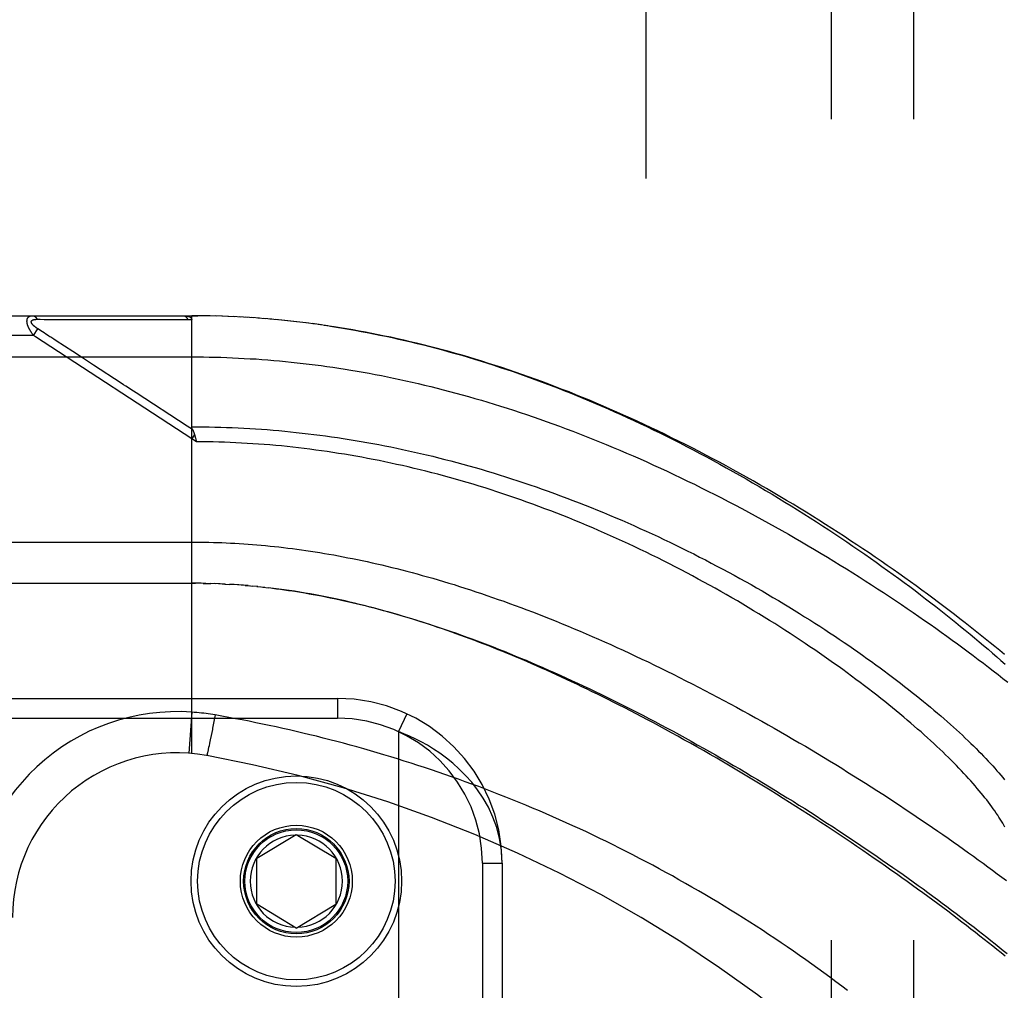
# Model space of a CAD drawing. Header units: inches. Extents: x 0 to 227, y 0 to 147.
# Tile 45 of 256: x 40.27 to 41.77, y 41.36 to 42.84. Entities that reach past the tile are written whole.
import ezdxf

# ---------------------------------------------------------------- set-up
doc = ezdxf.new("R2010")
doc.units = ezdxf.units.IN
doc.header["$LTSCALE"] = 12.466667
doc.header["$MEASUREMENT"] = 0
doc.linetypes.add('HIDDEN', pattern=[0.2, 0.1, -0.1])
for name, color, linetype in [('DEFAULT_2', 8, 'HIDDEN'), ('LEFTHAND_DOOR_ASSEMBLY', 7, 'CONTINUOUS'), ('SUBPANEL', 7, 'CONTINUOUS')]:
    doc.layers.add(name, color=color, linetype=linetype)

msp = doc.modelspace()

# ---------------------------------------------------------------- linework, layer by layer
at = {"layer": 'DEFAULT_2', "color": 8, "linetype": 'HIDDEN'}
msp.add_line((41.2259, 37.6073), (41.2259, 106.7113), dxfattribs=at)
at = {"layer": 'LEFTHAND_DOOR_ASSEMBLY', "color": 8, "linetype": 'HIDDEN'}
for p, q in [((39.6624, 42.3855), (40.5362, 42.3855)), ((40.3013, 42.3801), (40.306, 42.3801)), ((40.306, 42.3801), (40.3119, 42.38)), ((40.3119, 42.38), (40.3438, 42.38)), ((40.3438, 42.38), (40.349, 42.38)), ((40.349, 42.38), (40.3826, 42.3799)), ((40.3826, 42.3799), (40.3878, 42.3799)), ((40.3878, 42.3799), (40.3932, 42.3799)), ((40.5454, 42.3855), (40.5362, 42.3855)), ((40.5362, 42.3855), (40.5452, 42.3855)), ((40.5362, 41.7208), (40.5362, 42.3855)), ((40.5547, 42.3854), (40.5452, 42.3855)), ((40.5641, 42.3853), (40.5543, 42.3854)), ((40.5734, 42.385), (40.5634, 42.3853)), ((40.5827, 42.3848), (40.5725, 42.3851)), ((40.5921, 42.3844), (40.5816, 42.3848)), ((40.6014, 42.384), (40.5907, 42.3845)), ((40.6107, 42.3835), (40.5998, 42.3841)), ((40.6201, 42.383), (40.6089, 42.3836)), ((40.6295, 42.3824), (40.618, 42.3831)), ((40.6388, 42.3817), (40.6271, 42.3826)), ((40.6482, 42.381), (40.6363, 42.3819)), ((40.6576, 42.3802), (40.6454, 42.3812)), ((40.667, 42.3794), (40.6546, 42.3805)), ((40.6764, 42.3784), (40.6637, 42.3797)), ((40.2959, 42.3555), (40.3025, 42.3656)), ((40.3097, 42.3609), (40.3025, 42.3656)), ((40.6858, 42.3775), (40.6729, 42.3788)), ((40.6952, 42.3764), (40.6821, 42.3779)), ((40.7047, 42.3753), (40.6912, 42.3769)), ((40.7141, 42.3741), (40.7004, 42.3758)), ((40.7236, 42.3729), (40.7097, 42.3747)), ((40.7331, 42.3716), (40.7189, 42.3735)), ((40.7426, 42.3702), (40.7281, 42.3722)), ((40.2959, 42.3555), (39.6324, 42.3555)), ((40.299, 42.3535), (40.2959, 42.3555)), ((40.5362, 42.1988), (40.299, 42.3535)), ((40.3121, 42.3593), (40.3097, 42.3609)), ((40.3145, 42.3577), (40.3121, 42.3593)), ((40.3169, 42.3562), (40.3145, 42.3577)), ((40.3268, 42.3498), (40.3221, 42.3528)), ((40.3303, 42.3475), (40.3268, 42.3498)), ((40.3555, 42.3311), (40.3303, 42.3475)), ((39.6324, 42.323), (40.5362, 42.323)), ((40.3594, 42.3285), (40.3555, 42.3311)), ((40.429, 42.2831), (40.387, 42.3105)), ((40.5292, 42.2178), (40.4516, 42.2684)), ((40.5374, 42.2125), (40.5292, 42.2178)), ((40.5403, 42.2052), (40.5362, 42.1988)), ((40.5414, 42.201), (40.5417, 42.1998)), ((40.5431, 42.1942), (40.5362, 42.1988)), ((40.5417, 42.1998), (40.5421, 42.1986)), ((40.5421, 42.1986), (40.5423, 42.1974)), ((39.6624, 41.9793), (40.5419, 41.9793)), ((40.5433, 41.9793), (40.5362, 41.9793)), ((40.5504, 41.9792), (40.5419, 41.9793)), ((40.5576, 41.9791), (40.5477, 41.9792)), ((40.5534, 41.9791), (40.5592, 41.979)), ((40.5576, 41.9791), (40.565, 41.9789)), ((40.572, 41.9786), (40.5648, 41.9789)), ((40.5792, 41.9784), (40.5707, 41.9787)), ((40.5863, 41.978), (40.5765, 41.9785)), ((40.5823, 41.9782), (40.5881, 41.9779)), ((40.5863, 41.978), (40.5939, 41.9776)), ((40.6004, 41.9772), (40.5934, 41.9776)), ((40.6074, 41.9767), (40.5997, 41.9772)), ((40.6145, 41.9762), (40.6056, 41.9768)), ((40.6216, 41.9756), (40.6114, 41.9764)), ((40.6173, 41.9759), (40.6232, 41.9754)), ((40.6216, 41.9756), (40.6291, 41.9749)), ((40.6364, 41.9742), (40.6289, 41.9749)), ((40.635, 41.9743), (40.6409, 41.9737)), ((40.6364, 41.9742), (40.6469, 41.9731)), ((40.6442, 41.9734), (40.6529, 41.9724)), ((40.6601, 41.9715), (40.6521, 41.9725)), ((39.6312, 41.8043), (40.7574, 41.8043)), ((40.7574, 41.8043), (40.7574, 41.7743)), ((40.5362, 41.7835), (40.5317, 41.7212)), ((39.6012, 41.7743), (40.7574, 41.7743)), ((40.5696, 41.7691), (40.5678, 41.7593)), ((40.5715, 41.7792), (40.5696, 41.7691)), ((40.8625, 41.7811), (40.8499, 41.7539)), ((40.5674, 41.7572), (40.5656, 41.7481)), ((40.5678, 41.7593), (40.5674, 41.7572)), ((40.8499, 41.7539), (40.8499, 40.3147)), ((40.5643, 41.7416), (40.5633, 41.7365)), ((40.5656, 41.7481), (40.5643, 41.7416)), ((40.5601, 41.7221), (40.5599, 41.7213)), ((40.5603, 41.723), (40.5601, 41.7221)), ((40.5605, 41.724), (40.5603, 41.723)), ((40.5609, 41.7255), (40.5605, 41.724)), ((40.5613, 41.7272), (40.5609, 41.7255)), ((40.5618, 41.7298), (40.5613, 41.7272)), ((40.5624, 41.7326), (40.5618, 41.7298)), ((40.5633, 41.7365), (40.5624, 41.7326)), ((40.6349, 41.5618), (40.6949, 41.5979)), ((40.6949, 41.5979), (40.7549, 41.5618)), ((40.6349, 41.4918), (40.6349, 41.5618)), ((40.7549, 41.5618), (40.7549, 41.4918)), ((40.9774, 41.5543), (41.0074, 41.5543)), ((40.9774, 41.5543), (40.9774, 40.5143)), ((41.0074, 41.5543), (41.0074, 40.5143)), ((40.6949, 41.4557), (40.6349, 41.4918)), ((40.6949, 41.4557), (40.7549, 41.4918))]:
    msp.add_line(p, q, dxfattribs=at)
for points in [[(40.2959, 42.3555), (40.2954, 42.3562), (40.2949, 42.3568), (40.2945, 42.3574), (40.294, 42.3581), (40.2936, 42.3586), (40.2932, 42.3592), (40.2929, 42.3598), (40.2925, 42.3603), (40.2921, 42.3609), (40.2918, 42.3614), (40.2915, 42.3619), (40.2912, 42.3624), (40.2909, 42.3629), (40.2906, 42.3634), (40.2903, 42.3639), (40.2901, 42.3643), (40.2898, 42.3648), (40.2896, 42.3652), (40.2894, 42.3657), (40.2892, 42.3661), (40.289, 42.3665), (40.2888, 42.3669), (40.2886, 42.3673), (40.2884, 42.3677), (40.2882, 42.3681), (40.288, 42.3685), (40.2879, 42.3689), (40.2877, 42.3693), (40.2876, 42.3696), (40.2875, 42.37), (40.2873, 42.3704), (40.2872, 42.3707), (40.2871, 42.3711), (40.287, 42.3714), (40.2869, 42.3718), (40.2868, 42.3721), (40.2867, 42.3724), (40.2866, 42.3727), (40.2865, 42.3731), (40.2864, 42.3734), (40.2863, 42.3737), (40.2863, 42.374), (40.2862, 42.3743), (40.2862, 42.3746), (40.2861, 42.3749), (40.2861, 42.3752), (40.286, 42.3755), (40.286, 42.3758), (40.286, 42.3761), (40.286, 42.3763), (40.2859, 42.3766), (40.2859, 42.3769), (40.2859, 42.3772), (40.2859, 42.3774), (40.2859, 42.3777), (40.2859, 42.3779), (40.286, 42.3782), (40.286, 42.3784), (40.286, 42.3787), (40.286, 42.3789), (40.2861, 42.3792), (40.2861, 42.3794), (40.2862, 42.3796), (40.2862, 42.3799), (40.2863, 42.3801), (40.2863, 42.3803), (40.2864, 42.3805), (40.2865, 42.3807), (40.2866, 42.381), (40.2866, 42.3812), (40.2867, 42.3814), (40.2868, 42.3816), (40.2869, 42.3818), (40.2871, 42.382), (40.2872, 42.3821), (40.2873, 42.3823), (40.2874, 42.3825), (40.2876, 42.3827), (40.2877, 42.3829), (40.2878, 42.383), (40.288, 42.3832), (40.2882, 42.3834), (40.2883, 42.3835), (40.2885, 42.3837), (40.2887, 42.3838), (40.2889, 42.384), (40.2891, 42.3841), (40.2893, 42.3843), (40.2896, 42.3844), (40.2898, 42.3845), (40.2901, 42.3846), (40.2903, 42.3848), (40.2906, 42.3849), (40.2909, 42.385), (40.2912, 42.3851), (40.2915, 42.3852), (40.2919, 42.3852), (40.2922, 42.3853), (40.2926, 42.3854), (40.293, 42.3854), (40.2934, 42.3855), (40.2938, 42.3855), (40.2942, 42.3855), (40.2947, 42.3855)], [(40.3025, 42.3656), (40.302, 42.3659), (40.3015, 42.3662), (40.301, 42.3665), (40.3006, 42.3668), (40.3002, 42.3671), (40.2998, 42.3674), (40.2994, 42.3677), (40.2991, 42.368), (40.2987, 42.3682), (40.2984, 42.3685), (40.2981, 42.3687), (40.2977, 42.369), (40.2975, 42.3692), (40.2972, 42.3695), (40.2969, 42.3697), (40.2966, 42.3699), (40.2964, 42.3701), (40.2962, 42.3704), (40.2959, 42.3706), (40.2957, 42.3708), (40.2955, 42.371), (40.2953, 42.3712), (40.2951, 42.3714), (40.2949, 42.3716), (40.2948, 42.3718), (40.2946, 42.372), (40.2944, 42.3722), (40.2943, 42.3723), (40.2941, 42.3725), (40.294, 42.3727), (40.2939, 42.3729), (40.2937, 42.373), (40.2936, 42.3732), (40.2935, 42.3734), (40.2934, 42.3735), (40.2933, 42.3737), (40.2932, 42.3739), (40.2931, 42.374), (40.293, 42.3742), (40.293, 42.3743), (40.2929, 42.3745), (40.2928, 42.3746), (40.2928, 42.3748), (40.2927, 42.3749), (40.2927, 42.3751), (40.2926, 42.3752), (40.2926, 42.3754), (40.2925, 42.3755), (40.2925, 42.3756), (40.2925, 42.3758), (40.2925, 42.3759), (40.2925, 42.376), (40.2925, 42.3761), (40.2925, 42.3763), (40.2925, 42.3764), (40.2925, 42.3765), (40.2925, 42.3766), (40.2925, 42.3768), (40.2925, 42.3769), (40.2926, 42.377), (40.2926, 42.3771), (40.2927, 42.3772), (40.2927, 42.3773), (40.2928, 42.3774), (40.2928, 42.3775), (40.2929, 42.3776), (40.293, 42.3777), (40.293, 42.3778), (40.2931, 42.3779), (40.2932, 42.378), (40.2933, 42.3781), (40.2934, 42.3782), (40.2935, 42.3783), (40.2936, 42.3784), (40.2937, 42.3785), (40.2938, 42.3786), (40.294, 42.3787), (40.2941, 42.3788), (40.2943, 42.3788), (40.2944, 42.3789), (40.2946, 42.379), (40.2947, 42.3791), (40.2949, 42.3792), (40.2951, 42.3792), (40.2953, 42.3793), (40.2955, 42.3794), (40.2957, 42.3794), (40.2959, 42.3795), (40.2961, 42.3796), (40.2964, 42.3796), (40.2966, 42.3797), (40.2969, 42.3797), (40.2972, 42.3798), (40.2975, 42.3798), (40.2978, 42.3799), (40.2981, 42.3799), (40.2984, 42.38), (40.2988, 42.38), (40.2992, 42.38), (40.2995, 42.38), (40.3, 42.3801), (40.3004, 42.3801), (40.3008, 42.3801), (40.3013, 42.3801)], [(40.2947, 42.3855), (40.2949, 42.3855), (40.2951, 42.3855), (40.2954, 42.3855), (40.2956, 42.3855), (40.2958, 42.3854), (40.296, 42.3854), (40.2962, 42.3853), (40.2965, 42.3852), (40.2967, 42.3851), (40.2969, 42.385), (40.2971, 42.3849), (40.2973, 42.3848), (40.2975, 42.3847), (40.2977, 42.3846), (40.2979, 42.3844), (40.2981, 42.3843), (40.2983, 42.3841), (40.2985, 42.3839), (40.2987, 42.3838), (40.2989, 42.3836), (40.2991, 42.3834), (40.2993, 42.3832), (40.2995, 42.383), (40.2997, 42.3827), (40.2998, 42.3825), (40.3, 42.3823), (40.3002, 42.382), (40.3004, 42.3818), (40.3005, 42.3815), (40.3007, 42.3812), (40.3008, 42.381), (40.301, 42.3807), (40.3011, 42.3804), (40.3013, 42.3801)], [(40.3932, 42.3799), (40.3961, 42.3799), (40.3991, 42.3799), (40.4023, 42.3799), (40.4056, 42.3799), (40.4091, 42.3799), (40.4166, 42.3799)], [(40.4166, 42.3799), (40.4204, 42.3799), (40.4243, 42.3799), (40.4281, 42.3799), (40.432, 42.3799), (40.4358, 42.3799), (40.4396, 42.3799), (40.4433, 42.3799), (40.4472, 42.3799), (40.4511, 42.3799), (40.4551, 42.3799), (40.4593, 42.3799), (40.4876, 42.3799)], [(40.4876, 42.3799), (40.4929, 42.3799), (40.4984, 42.3799), (40.5042, 42.3799), (40.5103, 42.3799), (40.5166, 42.3799), (40.5232, 42.3799), (40.53, 42.3799)], [(40.5234, 42.3855), (40.524, 42.3855), (40.5246, 42.3855), (40.5251, 42.3855), (40.5257, 42.3855), (40.5262, 42.3854), (40.5267, 42.3854), (40.5272, 42.3853), (40.5276, 42.3853), (40.5281, 42.3852), (40.5285, 42.3852), (40.5289, 42.3851), (40.5293, 42.385), (40.5297, 42.3849), (40.5301, 42.3848), (40.5304, 42.3848), (40.5307, 42.3847), (40.5311, 42.3846), (40.5314, 42.3845), (40.5316, 42.3844), (40.5319, 42.3843), (40.5322, 42.3842), (40.5324, 42.3841), (40.5327, 42.384), (40.5329, 42.3839), (40.5331, 42.3838), (40.5333, 42.3836), (40.5335, 42.3835), (40.5337, 42.3834), (40.5339, 42.3833), (40.5341, 42.3832), (40.5342, 42.3831), (40.5344, 42.383), (40.5345, 42.3828), (40.5347, 42.3827), (40.5348, 42.3826), (40.5349, 42.3825), (40.5351, 42.3824), (40.5352, 42.3822), (40.5353, 42.3821), (40.5354, 42.382), (40.5355, 42.3819), (40.5356, 42.3817), (40.5356, 42.3816), (40.5357, 42.3815), (40.5358, 42.3813), (40.5358, 42.3812), (40.5359, 42.3811), (40.536, 42.3809), (40.536, 42.3808), (40.536, 42.3806), (40.5361, 42.3805), (40.5361, 42.3803), (40.5361, 42.3802), (40.5361, 42.38), (40.5362, 42.3799), (40.5362, 42.3797)], [(40.5234, 42.3855), (40.5236, 42.3855), (40.5238, 42.3855), (40.5241, 42.3855), (40.5243, 42.3855), (40.5245, 42.3854), (40.5247, 42.3854), (40.525, 42.3853), (40.5252, 42.3852), (40.5254, 42.3851), (40.5256, 42.385), (40.5258, 42.3849), (40.526, 42.3848), (40.5263, 42.3847), (40.5265, 42.3845), (40.5267, 42.3844), (40.5269, 42.3842), (40.5271, 42.3841), (40.5273, 42.3839), (40.5275, 42.3837), (40.5277, 42.3835), (40.5279, 42.3833), (40.5281, 42.3831), (40.5282, 42.3829), (40.5284, 42.3826), (40.5286, 42.3824), (40.5288, 42.3821), (40.529, 42.3819), (40.5291, 42.3816), (40.5293, 42.3814), (40.5294, 42.3811), (40.5296, 42.3808), (40.5298, 42.3805), (40.5299, 42.3802), (40.53, 42.3799)], [(40.53, 42.3799), (40.5311, 42.3799), (40.5321, 42.3799), (40.5331, 42.3799), (40.5341, 42.3798), (40.5351, 42.3798), (40.5362, 42.3797)], [(41.7699, 41.8711), (41.7628, 41.877), (41.7555, 41.883), (41.7482, 41.889), (41.7408, 41.895), (41.7332, 41.901), (41.7256, 41.9071), (41.7179, 41.9132), (41.7101, 41.9193), (41.7022, 41.9254), (41.6942, 41.9316), (41.6862, 41.9378), (41.678, 41.9439), (41.6698, 41.9501), (41.6615, 41.9564), (41.653, 41.9626), (41.6446, 41.9688), (41.636, 41.9751), (41.6273, 41.9813), (41.6186, 41.9876), (41.6097, 41.9939), (41.6008, 42.0001), (41.5919, 42.0064), (41.5828, 42.0127), (41.5737, 42.0189), (41.5645, 42.0252), (41.5552, 42.0314), (41.5458, 42.0377), (41.5364, 42.0439), (41.527, 42.0501), (41.5174, 42.0563), (41.5078, 42.0625), (41.4981, 42.0687), (41.4884, 42.0748), (41.4787, 42.0809), (41.4688, 42.087), (41.459, 42.0931), (41.449, 42.0991), (41.4391, 42.1051), (41.4291, 42.1111), (41.419, 42.117), (41.4089, 42.1229), (41.3988, 42.1288), (41.3886, 42.1346), (41.3784, 42.1403), (41.3682, 42.1461), (41.3579, 42.1517), (41.3476, 42.1574), (41.3373, 42.1629), (41.327, 42.1684), (41.3167, 42.1739), (41.3063, 42.1793), (41.2959, 42.1847), (41.2855, 42.1899), (41.2751, 42.1952), (41.2647, 42.2003), (41.2543, 42.2054), (41.2439, 42.2105), (41.2335, 42.2155), (41.2231, 42.2204), (41.2126, 42.2252), (41.2022, 42.23), (41.1918, 42.2347), (41.1814, 42.2393), (41.171, 42.2438), (41.1606, 42.2483), (41.1503, 42.2527), (41.1399, 42.2571), (41.1296, 42.2614), (41.1192, 42.2655), (41.1089, 42.2697), (41.0986, 42.2737), (41.0883, 42.2777), (41.0781, 42.2816), (41.0678, 42.2854), (41.0576, 42.2891), (41.0474, 42.2928), (41.0372, 42.2964), (41.0271, 42.2999), (41.017, 42.3034), (41.0068, 42.3067), (40.9968, 42.31), (40.9867, 42.3132), (40.9767, 42.3164), (40.9666, 42.3194), (40.9567, 42.3224), (40.9467, 42.3254), (40.9367, 42.3282), (40.9268, 42.331), (40.9169, 42.3337), (40.907, 42.3363), (40.8972, 42.3389), (40.8874, 42.3413), (40.8776, 42.3438), (40.8678, 42.3461), (40.858, 42.3484), (40.8483, 42.3506), (40.8386, 42.3527), (40.8289, 42.3547), (40.8192, 42.3567), (40.8096, 42.3587), (40.8, 42.3605), (40.7904, 42.3623), (40.7808, 42.364), (40.7712, 42.3656), (40.7616, 42.3672), (40.7521, 42.3687), (40.7374, 42.3709)], [(40.7467, 42.3696), (40.756, 42.3681), (40.7653, 42.3666), (40.7746, 42.365), (40.7839, 42.3634), (40.7933, 42.3617), (40.8027, 42.36), (40.8121, 42.3581), (40.8215, 42.3562), (40.8309, 42.3543), (40.8404, 42.3522), (40.8499, 42.3501), (40.8594, 42.348), (40.8689, 42.3457), (40.8785, 42.3434), (40.888, 42.3411), (40.8976, 42.3386), (40.9073, 42.3361), (40.9169, 42.3335), (40.9266, 42.3309), (40.9363, 42.3282), (40.946, 42.3254), (40.9557, 42.3225), (40.9655, 42.3195), (40.9753, 42.3165), (40.9851, 42.3135), (40.9948, 42.3103), (41.0046, 42.3071), (41.0143, 42.3039), (41.024, 42.3006), (41.0337, 42.2972), (41.0434, 42.2938), (41.053, 42.2903), (41.0626, 42.2868), (41.0722, 42.2832), (41.0818, 42.2796), (41.0914, 42.2759), (41.101, 42.2721), (41.1106, 42.2683), (41.1202, 42.2644), (41.1298, 42.2604), (41.1394, 42.2564), (41.149, 42.2523), (41.1586, 42.2482), (41.1683, 42.244), (41.1779, 42.2397), (41.1876, 42.2354), (41.1974, 42.2309), (41.2071, 42.2264), (41.217, 42.2218), (41.2268, 42.2171), (41.2368, 42.2123), (41.2468, 42.2075), (41.2568, 42.2025), (41.2669, 42.1975), (41.277, 42.1923), (41.2871, 42.1871), (41.2972, 42.1819), (41.3074, 42.1765), (41.3175, 42.1711), (41.3276, 42.1657), (41.3377, 42.1602), (41.3477, 42.1546), (41.3578, 42.149), (41.3678, 42.1434), (41.3777, 42.1377), (41.3877, 42.1319), (41.3975, 42.1262), (41.4074, 42.1203), (41.4172, 42.1145), (41.427, 42.1086), (41.4367, 42.1026), (41.4464, 42.0967), (41.456, 42.0907), (41.4656, 42.0847), (41.4751, 42.0786), (41.4845, 42.0725), (41.4939, 42.0664), (41.5032, 42.0603), (41.5125, 42.0542), (41.5217, 42.0481), (41.5308, 42.0419), (41.5399, 42.0358), (41.5489, 42.0296), (41.5578, 42.0234), (41.5666, 42.0173), (41.5753, 42.0111), (41.584, 42.0049), (41.5926, 41.9987), (41.6011, 41.9926), (41.6095, 41.9864), (41.6178, 41.9803), (41.6261, 41.9741), (41.6342, 41.968), (41.6423, 41.9619), (41.6503, 41.9558), (41.6581, 41.9497), (41.6659, 41.9437), (41.6736, 41.9377), (41.6812, 41.9317), (41.6887, 41.9257), (41.6961, 41.9197), (41.7034, 41.9138), (41.7106, 41.9079), (41.7177, 41.902), (41.7247, 41.8962), (41.7316, 41.8904), (41.7384, 41.8846), (41.7451, 41.8789), (41.7517, 41.8732), (41.7582, 41.8676), (41.7646, 41.8619), (41.7709, 41.8564)], [(40.3221, 42.3528), (40.3207, 42.3537), (40.3194, 42.3546), (40.3169, 42.3562)], [(40.3779, 42.3164), (40.3701, 42.3216), (40.3677, 42.3231), (40.3655, 42.3245), (40.3634, 42.3259), (40.3594, 42.3285)], [(40.5362, 42.323), (40.545, 42.323), (40.5539, 42.3229), (40.5627, 42.3228), (40.5716, 42.3226), (40.5804, 42.3224), (40.5893, 42.3221), (40.5982, 42.3217), (40.607, 42.3213), (40.6159, 42.3208), (40.6248, 42.3203), (40.6337, 42.3198), (40.6426, 42.3191), (40.6515, 42.3184), (40.6605, 42.3177), (40.6694, 42.3169), (40.6784, 42.3161), (40.6873, 42.3151), (40.6963, 42.3142), (40.7053, 42.3132), (40.7143, 42.3121), (40.7233, 42.3109), (40.7324, 42.3097), (40.7414, 42.3085), (40.7505, 42.3072), (40.7596, 42.3058), (40.7688, 42.3044), (40.7779, 42.3029), (40.7871, 42.3013), (40.7963, 42.2997), (40.8055, 42.2981), (40.8147, 42.2963), (40.824, 42.2945), (40.8332, 42.2927), (40.8426, 42.2908), (40.8519, 42.2888), (40.8612, 42.2867), (40.8706, 42.2846), (40.8801, 42.2825), (40.8895, 42.2802), (40.899, 42.2779), (40.9085, 42.2756), (40.918, 42.2731), (40.9275, 42.2706), (40.9371, 42.2681), (40.9467, 42.2654), (40.9564, 42.2627), (40.9661, 42.26), (40.9758, 42.2571), (40.9855, 42.2542), (40.9953, 42.2512), (41.0051, 42.2482), (41.0149, 42.2451), (41.0247, 42.2419), (41.0346, 42.2386), (41.0445, 42.2353), (41.0545, 42.2319), (41.0644, 42.2284), (41.0744, 42.2249), (41.0844, 42.2213), (41.0945, 42.2176), (41.1045, 42.2139), (41.1146, 42.21), (41.1248, 42.2062), (41.1349, 42.2022), (41.1451, 42.1982), (41.1553, 42.1941), (41.1655, 42.1899), (41.1757, 42.1856), (41.1859, 42.1813), (41.1962, 42.1769), (41.2064, 42.1725), (41.2167, 42.168), (41.227, 42.1634), (41.2373, 42.1588), (41.2476, 42.154), (41.2579, 42.1493), (41.2682, 42.1444), (41.2786, 42.1395), (41.2889, 42.1345), (41.2992, 42.1295), (41.3095, 42.1244), (41.3198, 42.1193), (41.3301, 42.1141), (41.3404, 42.1088), (41.3506, 42.1035), (41.3609, 42.0982), (41.3711, 42.0928), (41.3813, 42.0873), (41.3915, 42.0818), (41.4017, 42.0763), (41.4118, 42.0707), (41.4219, 42.065), (41.432, 42.0594), (41.442, 42.0537), (41.452, 42.0479), (41.4619, 42.0421), (41.4718, 42.0363), (41.4817, 42.0305), (41.4915, 42.0246), (41.5013, 42.0188), (41.511, 42.0128), (41.5206, 42.0069), (41.5302, 42.001), (41.5397, 41.995), (41.5492, 41.989), (41.5586, 41.983), (41.5679, 41.977), (41.5772, 41.971), (41.5864, 41.965), (41.5955, 41.959), (41.6046, 41.9529), (41.6135, 41.9469), (41.6224, 41.9409), (41.6313, 41.9349), (41.64, 41.9289), (41.6486, 41.9229), (41.6572, 41.9169), (41.6657, 41.9109), (41.6741, 41.9049), (41.6824, 41.8989), (41.6906, 41.893), (41.6987, 41.8871), (41.7068, 41.8812), (41.7147, 41.8753), (41.7226, 41.8694), (41.7303, 41.8636), (41.738, 41.8578), (41.7456, 41.852), (41.753, 41.8462), (41.7604, 41.8405), (41.7677, 41.8348), (41.7749, 41.8291)], [(40.387, 42.3105), (40.3839, 42.3125), (40.3809, 42.3145), (40.3779, 42.3164)], [(40.4516, 42.2684), (40.4476, 42.2711), (40.4437, 42.2736), (40.4399, 42.2761), (40.4362, 42.2785), (40.4326, 42.2808), (40.429, 42.2831)], [(40.5373, 42.2127), (40.5372, 42.213), (40.5371, 42.2132), (40.537, 42.2134), (40.5369, 42.2137), (40.5368, 42.2139), (40.5367, 42.2141), (40.5366, 42.2143), (40.5365, 42.2145), (40.5365, 42.2148), (40.5364, 42.215), (40.5364, 42.2152), (40.5363, 42.2154), (40.5363, 42.2156), (40.5362, 42.2158), (40.5362, 42.216), (40.5362, 42.2163), (40.5362, 42.2165), (40.5362, 42.2167), (40.5362, 42.2169)], [(40.5362, 42.2169), (40.5449, 42.2169), (40.5537, 42.2168), (40.5625, 42.2167), (40.5713, 42.2165), (40.5801, 42.2162), (40.5889, 42.2159), (40.5977, 42.2156), (40.6065, 42.2152), (40.6153, 42.2148), (40.6241, 42.2143), (40.633, 42.2137), (40.6418, 42.2131), (40.6506, 42.2125), (40.6595, 42.2118), (40.6683, 42.211), (40.6772, 42.2102), (40.686, 42.2093), (40.6949, 42.2084), (40.7038, 42.2074), (40.7127, 42.2064), (40.7216, 42.2053), (40.7305, 42.2042), (40.7394, 42.203), (40.7483, 42.2017), (40.7572, 42.2004), (40.7662, 42.1991), (40.7751, 42.1977), (40.7841, 42.1962), (40.7931, 42.1947), (40.8021, 42.1931), (40.8111, 42.1915), (40.8201, 42.1898), (40.8292, 42.188), (40.8382, 42.1862), (40.8473, 42.1844), (40.8563, 42.1825), (40.8654, 42.1805), (40.8745, 42.1785), (40.8836, 42.1764), (40.8927, 42.1742), (40.9019, 42.172), (40.911, 42.1697), (40.9202, 42.1674), (40.9294, 42.165), (40.9385, 42.1626), (40.9477, 42.1601), (40.9569, 42.1576), (40.9662, 42.1549), (40.9754, 42.1523), (40.9846, 42.1495), (40.9939, 42.1467), (41.0031, 42.1439), (41.0124, 42.141), (41.0217, 42.138), (41.031, 42.135), (41.0403, 42.1319), (41.0496, 42.1287), (41.0589, 42.1255), (41.0682, 42.1223), (41.0775, 42.119), (41.0868, 42.1156), (41.0961, 42.1122), (41.1054, 42.1087), (41.1148, 42.1051), (41.1241, 42.1015), (41.1334, 42.0979), (41.1427, 42.0941), (41.152, 42.0904), (41.1612, 42.0866), (41.1705, 42.0827), (41.1798, 42.0788), (41.189, 42.0748), (41.1982, 42.0708), (41.2074, 42.0667), (41.2166, 42.0626), (41.2258, 42.0585), (41.2349, 42.0543), (41.2441, 42.05), (41.2531, 42.0457), (41.2622, 42.0414), (41.2712, 42.037), (41.2803, 42.0326), (41.2892, 42.0281), (41.2982, 42.0237), (41.3071, 42.0191), (41.3159, 42.0146), (41.3247, 42.01), (41.3335, 42.0054), (41.3422, 42.0007), (41.3509, 41.996), (41.3596, 41.9913), (41.3682, 41.9866), (41.3767, 41.9819), (41.3852, 41.9771), (41.3936, 41.9723), (41.4019, 41.9675), (41.4102, 41.9626), (41.4185, 41.9578), (41.4267, 41.953), (41.4348, 41.9481), (41.4428, 41.9432), (41.4508, 41.9383), (41.4587, 41.9334), (41.4665, 41.9285), (41.4743, 41.9237), (41.482, 41.9188), (41.4896, 41.9139), (41.4971, 41.909), (41.5045, 41.9041), (41.5119, 41.8992), (41.5192, 41.8943), (41.5264, 41.8894), (41.5336, 41.8846), (41.5406, 41.8797), (41.5476, 41.8749), (41.5544, 41.87), (41.5612, 41.8652), (41.5679, 41.8604), (41.5746, 41.8556), (41.5811, 41.8508), (41.5875, 41.8461), (41.5939, 41.8414), (41.6001, 41.8367), (41.6063, 41.832), (41.6124, 41.8273), (41.6184, 41.8227), (41.6243, 41.8181), (41.6301, 41.8135), (41.6358, 41.8089), (41.6414, 41.8044), (41.647, 41.7999), (41.6524, 41.7954), (41.6578, 41.7909), (41.663, 41.7865), (41.6682, 41.7821), (41.6733, 41.7778), (41.6783, 41.7735), (41.6831, 41.7692), (41.6879, 41.7649), (41.6926, 41.7607), (41.6972, 41.7565), (41.7018, 41.7524), (41.7062, 41.7483), (41.7105, 41.7442), (41.7148, 41.7401), (41.7189, 41.7361), (41.723, 41.7322), (41.727, 41.7282), (41.7308, 41.7244), (41.7346, 41.7205), (41.7383, 41.7167), (41.7419, 41.7129), (41.7454, 41.7092), (41.7489, 41.7055), (41.7522, 41.7018), (41.7554, 41.6982), (41.7586, 41.6946), (41.7617, 41.6911), (41.7646, 41.6876), (41.7675, 41.6841), (41.7703, 41.6807)], [(40.5373, 42.2127), (40.5376, 42.212), (40.5379, 42.2115), (40.5381, 42.2111), (40.5383, 42.2106), (40.5385, 42.2101), (40.5387, 42.2095), (40.539, 42.209), (40.5392, 42.2085), (40.5394, 42.2079), (40.5396, 42.2074), (40.5397, 42.2068), (40.5399, 42.2063), (40.5401, 42.2057), (40.5403, 42.2052)], [(40.5403, 42.2052), (40.5405, 42.2046), (40.5406, 42.204), (40.5408, 42.2034), (40.541, 42.2028), (40.5411, 42.2022), (40.5413, 42.2016), (40.5414, 42.201)], [(40.5423, 42.1974), (40.5429, 42.1949), (40.5431, 42.1942)], [(41.7705, 41.6088), (41.7689, 41.6118), (41.7673, 41.6147), (41.7655, 41.6177), (41.7636, 41.6208), (41.7617, 41.6239), (41.7597, 41.627), (41.7576, 41.6302), (41.7554, 41.6334), (41.7531, 41.6366), (41.7507, 41.6399), (41.7483, 41.6433), (41.7458, 41.6466), (41.7431, 41.6501), (41.7404, 41.6535), (41.7376, 41.6571), (41.7347, 41.6606), (41.7317, 41.6642), (41.7287, 41.6678), (41.7255, 41.6715), (41.7223, 41.6752), (41.7189, 41.679), (41.7155, 41.6828), (41.712, 41.6866), (41.7084, 41.6905), (41.7047, 41.6944), (41.7009, 41.6984), (41.697, 41.7024), (41.693, 41.7065), (41.689, 41.7105), (41.6848, 41.7147), (41.6806, 41.7188), (41.6762, 41.723), (41.6718, 41.7272), (41.6673, 41.7315), (41.6627, 41.7358), (41.6579, 41.7402), (41.6531, 41.7445), (41.6483, 41.7489), (41.6433, 41.7534), (41.6382, 41.7579), (41.633, 41.7624), (41.6278, 41.7669), (41.6224, 41.7715), (41.617, 41.7761), (41.6114, 41.7807), (41.6058, 41.7854), (41.6001, 41.7901), (41.5943, 41.7948), (41.5883, 41.7995), (41.5824, 41.8043), (41.5763, 41.8091), (41.5701, 41.8139), (41.5638, 41.8187), (41.5575, 41.8236), (41.5511, 41.8284), (41.5445, 41.8333), (41.5379, 41.8382), (41.5312, 41.8432), (41.5244, 41.8481), (41.5176, 41.8531), (41.5106, 41.858), (41.5036, 41.863), (41.4965, 41.868), (41.4893, 41.8729), (41.482, 41.8779), (41.4747, 41.8829), (41.4673, 41.8879), (41.4598, 41.8929), (41.4522, 41.8979), (41.4445, 41.9029), (41.4368, 41.9079), (41.429, 41.9129), (41.4212, 41.9179), (41.4133, 41.9228), (41.4053, 41.9278), (41.3972, 41.9327), (41.3891, 41.9376), (41.381, 41.9426), (41.3727, 41.9474), (41.3645, 41.9523), (41.3561, 41.9572), (41.3477, 41.962), (41.3393, 41.9668), (41.3308, 41.9716), (41.3223, 41.9763), (41.3137, 41.9811), (41.3051, 41.9857), (41.2964, 41.9904), (41.2877, 41.995), (41.279, 41.9996), (41.2702, 42.0042), (41.2614, 42.0087), (41.2526, 42.0132), (41.2437, 42.0176), (41.2348, 42.022), (41.2259, 42.0263), (41.217, 42.0306), (41.208, 42.0349), (41.1991, 42.0391), (41.1901, 42.0432), (41.181, 42.0473), (41.172, 42.0514), (41.163, 42.0554), (41.1539, 42.0594), (41.1449, 42.0633), (41.1358, 42.0671), (41.1267, 42.0709), (41.1176, 42.0747), (41.1085, 42.0784), (41.0994, 42.082), (41.0903, 42.0856), (41.0812, 42.0891), (41.0721, 42.0925), (41.063, 42.0959), (41.054, 42.0993), (41.0449, 42.1026), (41.0358, 42.1058), (41.0267, 42.109), (41.0176, 42.1121), (41.0086, 42.1151), (40.9995, 42.1181), (40.9905, 42.121), (40.9814, 42.1239), (40.9724, 42.1267), (40.9634, 42.1295), (40.9544, 42.1322), (40.9454, 42.1348), (40.9364, 42.1374), (40.9274, 42.1399), (40.9184, 42.1423), (40.9095, 42.1447), (40.9005, 42.1471), (40.8916, 42.1493), (40.8827, 42.1516), (40.8738, 42.1537), (40.8649, 42.1558), (40.856, 42.1579), (40.8471, 42.1598), (40.8383, 42.1618), (40.8294, 42.1636), (40.8206, 42.1655), (40.8118, 42.1672), (40.803, 42.1689), (40.7942, 42.1705), (40.7854, 42.1721), (40.7766, 42.1737), (40.7679, 42.1751), (40.7591, 42.1765), (40.7504, 42.1779), (40.7417, 42.1792), (40.733, 42.1805), (40.7243, 42.1816), (40.7156, 42.1828), (40.7069, 42.1839), (40.6982, 42.1849), (40.6895, 42.1859), (40.6809, 42.1868), (40.6722, 42.1877), (40.6636, 42.1885), (40.6549, 42.1892), (40.6463, 42.1899), (40.6377, 42.1906), (40.6291, 42.1912), (40.6204, 42.1917), (40.6118, 42.1922), (40.6032, 42.1927), (40.5946, 42.193), (40.586, 42.1934), (40.5774, 42.1937), (40.5688, 42.1939), (40.5603, 42.1941), (40.5517, 42.1942), (40.5431, 42.1942)], [(39.6324, 42.0418), (40.5427, 42.0418), (40.5492, 42.0417), (40.5558, 42.0416), (40.5623, 42.0415), (40.5689, 42.0413), (40.5754, 42.0411), (40.582, 42.0409), (40.5886, 42.0406), (40.5951, 42.0403), (40.6017, 42.04), (40.6083, 42.0396), (40.615, 42.0391), (40.6216, 42.0387), (40.6282, 42.0382), (40.6349, 42.0376), (40.6416, 42.037), (40.6483, 42.0364), (40.655, 42.0358), (40.6617, 42.0351), (40.6685, 42.0343), (40.6752, 42.0335), (40.6821, 42.0327), (40.6889, 42.0319), (40.6957, 42.0309), (40.7026, 42.03), (40.7095, 42.029), (40.7165, 42.028), (40.7234, 42.0269), (40.7304, 42.0258), (40.7375, 42.0246), (40.7445, 42.0234), (40.7516, 42.0222), (40.7588, 42.0209), (40.7659, 42.0195), (40.7732, 42.0181), (40.7804, 42.0167), (40.7877, 42.0152), (40.795, 42.0137), (40.8024, 42.0121), (40.8098, 42.0104), (40.8172, 42.0088), (40.8247, 42.007), (40.8322, 42.0052), (40.8398, 42.0034), (40.8474, 42.0015), (40.8551, 41.9996), (40.8628, 41.9976), (40.8706, 41.9955), (40.8784, 41.9934), (40.8862, 41.9912), (40.8941, 41.989), (40.9021, 41.9868), (40.9101, 41.9844), (40.9181, 41.982), (40.9262, 41.9796), (40.9344, 41.9771), (40.9426, 41.9745), (40.9508, 41.9719), (40.9591, 41.9692), (40.9674, 41.9664), (40.9758, 41.9636), (40.9843, 41.9608), (40.9928, 41.9578), (41.0013, 41.9548), (41.0099, 41.9518), (41.0185, 41.9487), (41.0272, 41.9455), (41.036, 41.9423), (41.0448, 41.9389), (41.0536, 41.9356), (41.0625, 41.9321), (41.0714, 41.9286), (41.0804, 41.9251), (41.0894, 41.9215), (41.0984, 41.9178), (41.1075, 41.914), (41.1167, 41.9102), (41.1258, 41.9063), (41.135, 41.9024), (41.1443, 41.8984), (41.1536, 41.8943), (41.1629, 41.8902), (41.1723, 41.886), (41.1817, 41.8818), (41.1911, 41.8775), (41.2005, 41.8731), (41.21, 41.8687), (41.2195, 41.8642), (41.229, 41.8597), (41.2385, 41.8551), (41.2481, 41.8504), (41.2576, 41.8457), (41.2672, 41.841), (41.2768, 41.8362), (41.2864, 41.8313), (41.296, 41.8264), (41.3057, 41.8215), (41.3153, 41.8165), (41.3249, 41.8115), (41.3345, 41.8064), (41.3441, 41.8013), (41.3537, 41.7961), (41.3633, 41.7909), (41.3729, 41.7857), (41.3825, 41.7804), (41.3921, 41.7751), (41.4016, 41.7697), (41.4111, 41.7644), (41.4206, 41.759), (41.4301, 41.7536), (41.4395, 41.7481), (41.4489, 41.7426), (41.4583, 41.7371), (41.4677, 41.7316), (41.477, 41.7261), (41.4862, 41.7206), (41.4955, 41.715), (41.5046, 41.7094), (41.5138, 41.7038), (41.5229, 41.6982), (41.5319, 41.6926), (41.5409, 41.687), (41.5499, 41.6814), (41.5588, 41.6757), (41.5676, 41.6701), (41.5764, 41.6645), (41.5851, 41.6589), (41.5938, 41.6532), (41.6023, 41.6476), (41.6109, 41.642), (41.6193, 41.6364), (41.6277, 41.6308), (41.6361, 41.6252), (41.6443, 41.6196), (41.6525, 41.6141), (41.6606, 41.6085), (41.6687, 41.603), (41.6766, 41.5975), (41.6845, 41.592), (41.6923, 41.5865), (41.7001, 41.581), (41.7077, 41.5756), (41.7153, 41.5701), (41.7228, 41.5647), (41.7303, 41.5593), (41.7376, 41.554), (41.7449, 41.5487), (41.752, 41.5434), (41.7591, 41.5381), (41.7661, 41.5328), (41.7731, 41.5276)], [(40.6589, 41.9717), (40.6649, 41.9709), (40.671, 41.9701), (40.6771, 41.9693), (40.6832, 41.9684), (40.6893, 41.9675), (40.6955, 41.9665), (40.7017, 41.9655), (40.708, 41.9645), (40.7142, 41.9634), (40.7205, 41.9622), (40.7269, 41.9611), (40.7333, 41.9599), (40.7397, 41.9586), (40.7461, 41.9573), (40.7526, 41.956), (40.7592, 41.9546), (40.7657, 41.9531), (40.7724, 41.9517), (40.779, 41.9501), (40.7857, 41.9486), (40.7925, 41.9469), (40.7993, 41.9453), (40.8061, 41.9435), (40.813, 41.9418), (40.8199, 41.9399), (40.8269, 41.938), (40.834, 41.9361), (40.8411, 41.9341), (40.8482, 41.9321), (40.8554, 41.93), (40.8626, 41.9279), (40.8699, 41.9257), (40.8772, 41.9234), (40.8846, 41.9211), (40.8921, 41.9187), (40.8996, 41.9163), (40.9071, 41.9138), (40.9147, 41.9112), (40.9224, 41.9086), (40.9301, 41.906), (40.9379, 41.9033), (40.9457, 41.9005), (40.9536, 41.8976), (40.9615, 41.8947), (40.9695, 41.8917), (40.9775, 41.8887), (40.9856, 41.8856), (40.9938, 41.8825), (41.002, 41.8792), (41.0102, 41.876), (41.0185, 41.8726), (41.0268, 41.8692), (41.0352, 41.8657), (41.0437, 41.8622), (41.0522, 41.8586), (41.0607, 41.8549), (41.0693, 41.8512), (41.0779, 41.8474), (41.0866, 41.8436), (41.0953, 41.8397), (41.1041, 41.8357), (41.1129, 41.8317), (41.1217, 41.8276), (41.1306, 41.8234), (41.1395, 41.8192), (41.1484, 41.8149), (41.1574, 41.8106), (41.1664, 41.8062), (41.1754, 41.8018), (41.1845, 41.7973), (41.1936, 41.7927), (41.2027, 41.7881), (41.2118, 41.7834), (41.221, 41.7787), (41.2301, 41.7739), (41.2393, 41.7691), (41.2485, 41.7643), (41.2577, 41.7593), (41.2669, 41.7544), (41.2761, 41.7494), (41.2853, 41.7444), (41.2945, 41.7393), (41.3037, 41.7341), (41.3129, 41.729), (41.3221, 41.7238), (41.3313, 41.7186), (41.3405, 41.7133), (41.3497, 41.708), (41.3588, 41.7027), (41.368, 41.6973), (41.3771, 41.6919), (41.3862, 41.6865), (41.3952, 41.6811), (41.4043, 41.6756), (41.4133, 41.6702), (41.4223, 41.6647), (41.4312, 41.6591), (41.4401, 41.6536), (41.449, 41.6481), (41.4579, 41.6425), (41.4667, 41.637), (41.4754, 41.6314), (41.4841, 41.6258), (41.4928, 41.6202), (41.5014, 41.6146), (41.51, 41.6091), (41.5185, 41.6035), (41.5269, 41.5979), (41.5353, 41.5923), (41.5437, 41.5867), (41.552, 41.5811), (41.5602, 41.5756), (41.5684, 41.57), (41.5765, 41.5644), (41.5845, 41.5589), (41.5925, 41.5533), (41.6004, 41.5478), (41.6082, 41.5423), (41.616, 41.5368), (41.6237, 41.5313), (41.6314, 41.5259), (41.6389, 41.5204), (41.6464, 41.515), (41.6538, 41.5096), (41.6612, 41.5042), (41.6684, 41.4989), (41.6756, 41.4935), (41.6827, 41.4882), (41.6898, 41.4829), (41.6967, 41.4777), (41.7036, 41.4724), (41.7104, 41.4672), (41.7171, 41.4621), (41.7238, 41.4569), (41.7303, 41.4518), (41.7368, 41.4467), (41.7432, 41.4417), (41.7495, 41.4366), (41.7557, 41.4316), (41.7619, 41.4267), (41.7679, 41.4217), (41.7739, 41.4169)], [(41.771, 41.4128), (41.7649, 41.4178), (41.7586, 41.4229), (41.7523, 41.428), (41.7459, 41.4331), (41.7393, 41.4383), (41.7327, 41.4435), (41.726, 41.4487), (41.7192, 41.454), (41.7123, 41.4594), (41.7053, 41.4647), (41.6982, 41.4701), (41.6911, 41.4756), (41.6838, 41.4811), (41.6764, 41.4866), (41.6689, 41.4922), (41.6614, 41.4978), (41.6537, 41.5034), (41.646, 41.5091), (41.6382, 41.5148), (41.6302, 41.5205), (41.6222, 41.5263), (41.6141, 41.5321), (41.6059, 41.5379), (41.5976, 41.5437), (41.5892, 41.5496), (41.5807, 41.5555), (41.5722, 41.5615), (41.5635, 41.5674), (41.5548, 41.5734), (41.546, 41.5794), (41.5371, 41.5854), (41.5281, 41.5915), (41.519, 41.5975), (41.5099, 41.6036), (41.5006, 41.6097), (41.4913, 41.6158), (41.4819, 41.6219), (41.4725, 41.628), (41.4629, 41.6341), (41.4533, 41.6403), (41.4436, 41.6464), (41.4339, 41.6526), (41.424, 41.6587), (41.4142, 41.6648), (41.4042, 41.671), (41.3942, 41.6771), (41.3841, 41.6832), (41.374, 41.6893), (41.3638, 41.6954), (41.3536, 41.7015), (41.3433, 41.7075), (41.3331, 41.7134), (41.323, 41.7193), (41.3129, 41.7251), (41.303, 41.7308), (41.2931, 41.7363), (41.2834, 41.7417), (41.2739, 41.7471), (41.2645, 41.7522), (41.2552, 41.7573), (41.2461, 41.7622), (41.2371, 41.7671), (41.2282, 41.7718), (41.2194, 41.7765), (41.2107, 41.781), (41.2021, 41.7855), (41.1935, 41.7899), (41.1851, 41.7942), (41.1768, 41.7984), (41.1685, 41.8026), (41.1604, 41.8066), (41.1523, 41.8106), (41.1443, 41.8145), (41.1364, 41.8184), (41.1285, 41.8222), (41.1206, 41.8259), (41.1128, 41.8296), (41.1051, 41.8332), (41.0974, 41.8368), (41.0897, 41.8403), (41.0821, 41.8437), (41.0746, 41.8471), (41.0671, 41.8505), (41.0597, 41.8537), (41.0523, 41.857), (41.0449, 41.8602), (41.0376, 41.8633), (41.0303, 41.8664), (41.023, 41.8694), (41.0157, 41.8724), (41.0085, 41.8754), (41.0013, 41.8783), (40.9942, 41.8812), (40.987, 41.884), (40.9799, 41.8867), (40.9729, 41.8895), (40.9658, 41.8922), (40.9588, 41.8948), (40.9517, 41.8974), (40.9447, 41.9), (40.9377, 41.9025), (40.9308, 41.905), (40.9238, 41.9074), (40.9169, 41.9099), (40.9099, 41.9122), (40.903, 41.9146), (40.896, 41.9169), (40.8891, 41.9191), (40.8822, 41.9214), (40.8752, 41.9235), (40.8683, 41.9257), (40.8613, 41.9278), (40.8543, 41.9299), (40.8473, 41.932), (40.8403, 41.934), (40.8333, 41.936), (40.8262, 41.9379), (40.8192, 41.9399), (40.8121, 41.9418), (40.805, 41.9436), (40.7978, 41.9454), (40.7907, 41.9472), (40.7834, 41.9489), (40.7762, 41.9506), (40.7689, 41.9523), (40.7616, 41.9539), (40.7542, 41.9555), (40.7468, 41.9571), (40.7392, 41.9586), (40.7315, 41.9601), (40.7238, 41.9616), (40.716, 41.963), (40.7081, 41.9644), (40.7002, 41.9657), (40.6922, 41.967), (40.6842, 41.9682), (40.6762, 41.9694), (40.6681, 41.9705), (40.6601, 41.9715)], [(40.5715, 41.7792), (40.568, 41.7798), (40.5645, 41.7804), (40.5612, 41.7809), (40.5579, 41.7813), (40.5545, 41.7818), (40.551, 41.7822), (40.5473, 41.7826), (40.5436, 41.7829), (40.5399, 41.7832), (40.5362, 41.7835)], [(41.5318, 41.3607), (41.5229, 41.3675), (41.5139, 41.3742), (41.5049, 41.3809), (41.4958, 41.3876), (41.4867, 41.3943), (41.4775, 41.4009), (41.4683, 41.4074), (41.459, 41.414), (41.4497, 41.4205), (41.4403, 41.4269), (41.4309, 41.4333), (41.4215, 41.4397), (41.412, 41.446), (41.4025, 41.4523), (41.3929, 41.4585), (41.3833, 41.4647), (41.3737, 41.4708), (41.364, 41.4769), (41.3543, 41.4829), (41.3446, 41.4888), (41.3349, 41.4948), (41.3251, 41.5006), (41.3153, 41.5064), (41.3055, 41.5122), (41.2956, 41.5179), (41.2857, 41.5235), (41.2758, 41.5291), (41.2659, 41.5347), (41.2559, 41.5401), (41.246, 41.5456), (41.236, 41.5509), (41.226, 41.5562), (41.216, 41.5615), (41.2059, 41.5667), (41.1959, 41.5718), (41.1858, 41.5769), (41.1757, 41.5819), (41.1656, 41.5869), (41.1555, 41.5918), (41.1454, 41.5967), (41.1352, 41.6015), (41.1251, 41.6062), (41.1149, 41.6109), (41.1047, 41.6155), (41.0946, 41.6201), (41.0844, 41.6246), (41.0742, 41.629), (41.064, 41.6334), (41.0537, 41.6377), (41.0435, 41.642), (41.0333, 41.6462), (41.0231, 41.6504), (41.0128, 41.6545), (41.0026, 41.6586), (40.9923, 41.6625), (40.9821, 41.6665), (40.9718, 41.6704), (40.9615, 41.6742), (40.9513, 41.6779), (40.941, 41.6817), (40.9307, 41.6853), (40.9205, 41.6889), (40.9102, 41.6924), (40.8999, 41.6959), (40.8896, 41.6994), (40.8793, 41.7027), (40.8691, 41.706), (40.8588, 41.7093), (40.8485, 41.7125), (40.8383, 41.7157), (40.828, 41.7188), (40.8177, 41.7218), (40.8075, 41.7248), (40.7972, 41.7277), (40.7869, 41.7306), (40.7767, 41.7334), (40.7664, 41.7362), (40.7562, 41.7389), (40.7459, 41.7416), (40.7357, 41.7442), (40.7255, 41.7468), (40.7152, 41.7493), (40.705, 41.7517), (40.6948, 41.7541), (40.6845, 41.7565), (40.6743, 41.7588), (40.6641, 41.7611), (40.6539, 41.7633), (40.6437, 41.7654), (40.6334, 41.7675), (40.6232, 41.7696), (40.6129, 41.7716), (40.6025, 41.7736), (40.5922, 41.7755), (40.5818, 41.7774), (40.5715, 41.7792)], [(41.0074, 41.5543), (41.0064, 41.5734), (41.0035, 41.5914), (40.9991, 41.6083), (40.9933, 41.6242), (40.9865, 41.639), (40.9787, 41.6528), (40.9702, 41.6654), (40.9613, 41.677), (40.9519, 41.6875), (40.9423, 41.6971), (40.9326, 41.7059), (40.9228, 41.7138), (40.913, 41.721), (40.9033, 41.7274), (40.8938, 41.7332), (40.8845, 41.7384), (40.8754, 41.743), (40.8666, 41.7471), (40.8581, 41.7507), (40.8499, 41.7539)], [(40.5599, 41.7213), (40.5597, 41.7206), (40.5596, 41.7203), (40.5596, 41.72), (40.5595, 41.7197), (40.5594, 41.7194), (40.5593, 41.7192), (40.5593, 41.7189), (40.5592, 41.7187), (40.5591, 41.7185), (40.5591, 41.7184), (40.559, 41.7182), (40.559, 41.7181), (40.5589, 41.718), (40.5589, 41.7179), (40.5588, 41.7178), (40.5588, 41.7178), (40.5588, 41.7177), (40.5587, 41.7177)]]:
    msp.add_lwpolyline(points, dxfattribs=at)
for radius in [0.1599, 0.1499, 0.085, 0.08, 0.078]:
    msp.add_circle((40.6949, 41.5268), radius, dxfattribs=at)
for centre, radius, start, end in [((40.7574, 41.5543), 0.25, 0, 90), ((40.5139, 41.4718), 0.3125, 85.9125, 180), ((40.7574, 41.5543), 0.22, 0, 90), ((40.5139, 41.4718), 0.25, 79.6658, 180), ((40.2, 39.7502), 2, 47.2041, 79.6658), ((40.6949, 41.5268), 0.07, 91.4692, 268.5308), ((40.6949, 41.5268), 0.07, 271.4692, 88.5308)]:
    msp.add_arc(centre, radius, start, end, dxfattribs=at)
at = {"layer": 'SUBPANEL', "color": 8, "linetype": 'HIDDEN'}
for p, q in [((41.5072, 40.1905), (41.5072, 104.128)), ((41.6322, 40.1905), (41.6322, 104.128))]:
    msp.add_line(p, q, dxfattribs=at)

doc.saveas('drawing.dxf')
